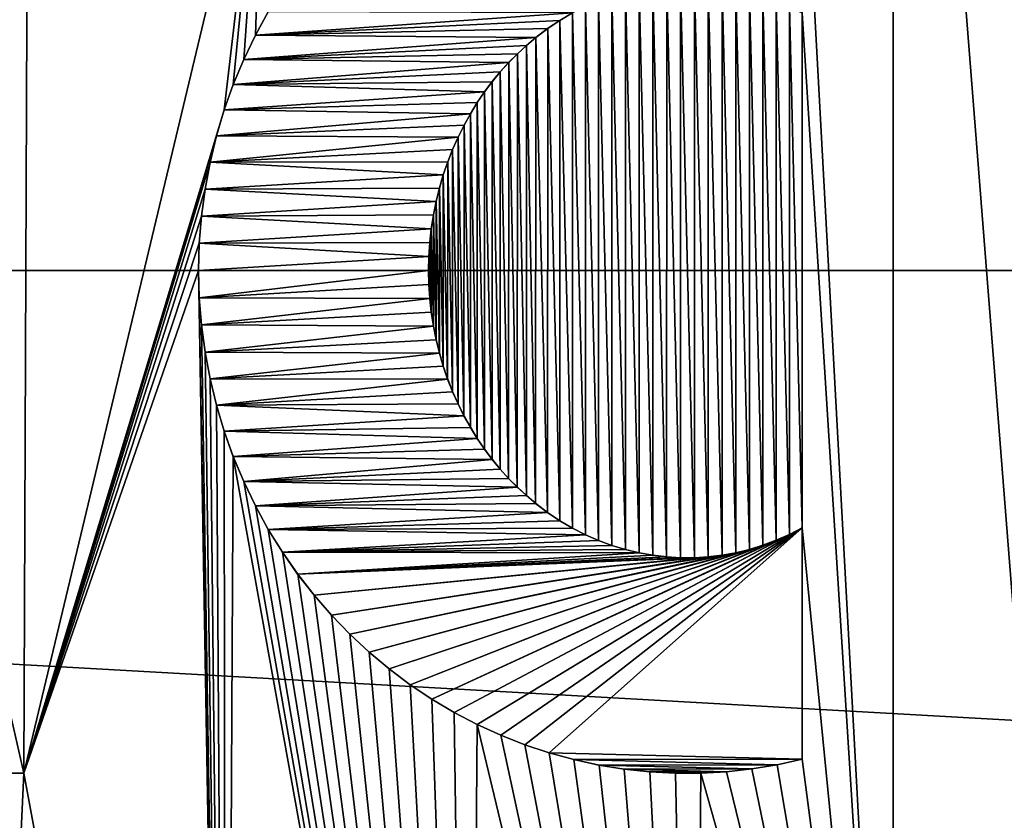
# Model space of a CAD drawing. Header units: metres. Extents: x -101 to 101, y -261 to 23.
# Tile 92 of 256: x -75.57 to -72.63, y -1.64 to 0.75. Entities that reach past the tile are written whole.
import ezdxf

# ---------------------------------------------------------------- set-up
doc = ezdxf.new("R2010")
doc.units = ezdxf.units.M
doc.layers.add('solid_505151_K2442K1000C34', color=7, linetype='CONTINUOUS')

msp = doc.modelspace()

# ---------------------------------------------------------------- linework, layer by layer
at = {"layer": 'solid_505151_K2442K1000C34'}
for points in [[(-75.901672, 0.009774, 107.949371), (-75.545891, 1.5, 107.949371), (-75.717796, 4.938436, 107.949371)], [(-73.236, 1.457779, 107.949371), (-72.96447, -3.53553, 107.949371), (-72.96447, 3.53553, 107.949371)], [(-72.96447, 3.53553, 107.949371), (-72.96447, -3.53553, 107.949371), (-72.454933, -2.938941, 107.949371)], [(-72.96447, 3.53553, 107.949371), (-72.454933, -2.938941, 107.949371), (-72.454933, 2.938941, 107.949371)], [(-96.5, 0, -4), (-96.374245, 2.239277, -4), (-56.5, 0, -4)], [(-96.374245, 2.239277, -4), (-56.625755, 2.239277, -4), (-56.5, 0, -4)], [(-75.545891, 1.5, 107.999374), (-75.545891, 1.5, 107.949371), (-75.901672, 0.009774, 107.949371)], [(-75.901672, 0.009774, 107.999374), (-75.545891, 1.5, 107.999374), (-75.901672, 0.009774, 107.949371)], [(-75.901672, 0.009774, 107.999374), (-75.557144, -1.5, 107.999374), (-75.545891, 1.5, 107.999374)], [(-74.960083, 0.479139, 107.949371), (-74.840904, 1.5, 107.949371), (-75.557144, -1.5, 107.949371)], [(-75.557144, -1.5, 107.999374), (-75.557144, -1.5, 107.949371), (-74.840904, 1.5, 107.949371)], [(-74.840904, 1.5, 107.999374), (-75.557144, -1.5, 107.999374), (-74.840904, 1.5, 107.949371)], [(-75.545891, 1.5, 107.999374), (-75.557144, -1.5, 107.999374), (-74.840904, 1.5, 107.999374)], [(-74.960083, 0.479139, 107.949371), (-74.932907, 0.555276, 107.949371), (-74.840904, 1.5, 107.949371)], [(-74.932907, 0.555276, 107.949371), (-74.901855, 0.629591, 107.949371), (-74.840904, 1.5, 107.949371)], [(-74.901855, 0.629591, 107.949371), (-74.866974, 0.702052, 107.949371), (-74.840904, 1.5, 107.949371)], [(-74.866974, 0.702052, 107.949371), (-74.828468, 0.772272, 107.949371), (-74.840904, 1.5, 107.949371)], [(-73.236, 1.457779, 107.949371), (-73.236, 0.767598, 107.949371), (-72.96447, -3.53553, 107.949371)], [(-73.640396, 0.854446, 107.949371), (-73.681648, 0.849565, 107.949371), (-73.64045, -0.85444, 107.949371)], [(-73.640396, 0.854446, 107.949371), (-73.64045, -0.85444, 107.949371), (-73.599075, -0.856861, 107.949371)], [(-73.599045, 0.856862, 107.949371), (-73.640396, 0.854446, 107.949371), (-73.599075, -0.856861, 107.949371)], [(-73.599045, 0.856862, 107.949371), (-73.599075, -0.856861, 107.949371), (-73.557739, -0.856812, 107.949371)], [(-73.557716, 0.856811, 107.949371), (-73.599045, 0.856862, 107.949371), (-73.557739, -0.856812, 107.949371)], [(-73.557716, 0.856811, 107.949371), (-73.557739, -0.856812, 107.949371), (-73.516434, -0.854296, 107.949371)], [(-73.516418, 0.854295, 107.949371), (-73.557716, 0.856811, 107.949371), (-73.516434, -0.854296, 107.949371)], [(-73.516418, 0.854295, 107.949371), (-73.516434, -0.854296, 107.949371), (-73.47525, -0.849308, 107.949371)], [(-73.47525, 0.849308, 107.949371), (-73.516418, 0.854295, 107.949371), (-73.47525, -0.849308, 107.949371)], [(-73.763245, 0.832422, 107.949371), (-73.803474, 0.82014, 107.949371), (-73.763336, -0.832397, 107.949371)], [(-73.763245, 0.832422, 107.949371), (-73.763336, -0.832397, 107.949371), (-73.722672, -0.842207, 107.949371)], [(-73.722588, 0.842225, 107.949371), (-73.763245, 0.832422, 107.949371), (-73.722672, -0.842207, 107.949371)], [(-73.722588, 0.842225, 107.949371), (-73.722672, -0.842207, 107.949371), (-73.681725, -0.849553, 107.949371)], [(-73.681648, 0.849565, 107.949371), (-73.722588, 0.842225, 107.949371), (-73.681725, -0.849553, 107.949371)], [(-73.681648, 0.849565, 107.949371), (-73.681725, -0.849553, 107.949371), (-73.64045, -0.85444, 107.949371)], [(-73.47525, 0.849308, 107.949371), (-73.47525, -0.849308, 107.949371), (-73.434212, -0.84185, 107.949371)], [(-73.434219, 0.841852, 107.949371), (-73.47525, 0.849308, 107.949371), (-73.434212, -0.84185, 107.949371)], [(-73.434219, 0.841852, 107.949371), (-73.434212, -0.84185, 107.949371), (-73.393585, -0.831934, 107.949371)], [(-73.393593, 0.831937, 107.949371), (-73.434219, 0.841852, 107.949371), (-73.393585, -0.831934, 107.949371)], [(-73.393593, 0.831937, 107.949371), (-73.393585, -0.831934, 107.949371), (-73.353333, -0.819559, 107.949371)], [(-73.353348, 0.819562, 107.949371), (-73.393593, 0.831937, 107.949371), (-73.353333, -0.819559, 107.949371)], [(-73.843315, 0.805378, 107.949371), (-73.882477, 0.78816, 107.949371), (-73.84346, -0.805317, 107.949371)], [(-73.843315, 0.805378, 107.949371), (-73.84346, -0.805317, 107.949371), (-73.803589, -0.820101, 107.949371)], [(-73.803474, 0.82014, 107.949371), (-73.843315, 0.805378, 107.949371), (-73.803589, -0.820101, 107.949371)], [(-73.803474, 0.82014, 107.949371), (-73.803589, -0.820101, 107.949371), (-73.763336, -0.832397, 107.949371)], [(-73.353348, 0.819562, 107.949371), (-73.353333, -0.819559, 107.949371), (-73.313644, -0.804712, 107.949371)], [(-73.313652, 0.804715, 107.949371), (-73.353348, 0.819562, 107.949371), (-73.313644, -0.804712, 107.949371)], [(-73.313652, 0.804715, 107.949371), (-73.313644, -0.804712, 107.949371), (-73.274544, -0.787391, 107.949371)], [(-73.274544, 0.787392, 107.949371), (-73.313652, 0.804715, 107.949371), (-73.274544, -0.787391, 107.949371)], [(-74.866966, 0.702067, 107.999374), (-74.828468, 0.772272, 107.949371), (-74.866974, 0.702052, 107.949371)], [(-74.866966, 0.702067, 107.999374), (-74.828461, 0.772283, 107.999374), (-74.828468, 0.772272, 107.949371)], [(-73.92099, 0.76847, 107.999374), (-74.828461, 0.772283, 107.999374), (-74.866966, 0.702067, 107.999374)], [(-73.92099, 0.76847, 107.999374), (-74.866966, 0.702067, 107.999374), (-73.958641, 0.746343, 107.999374)], [(-73.92099, 0.76847, 107.999374), (-73.958641, 0.746343, 107.999374), (-73.958595, 0.746371, 107.949371)], [(-73.920959, 0.768486, 107.949371), (-73.958595, 0.746371, 107.949371), (-73.92112, -0.768403, 107.949371)], [(-73.92099, 0.76847, 107.999374), (-73.958595, 0.746371, 107.949371), (-73.920959, 0.768486, 107.949371)], [(-73.920959, 0.768486, 107.949371), (-73.92112, -0.768403, 107.949371), (-73.882645, -0.788082, 107.949371)], [(-73.882477, 0.78816, 107.949371), (-73.920959, 0.768486, 107.949371), (-73.882645, -0.788082, 107.949371)], [(-73.882477, 0.78816, 107.949371), (-73.882645, -0.788082, 107.949371), (-73.84346, -0.805317, 107.949371)], [(-73.274544, 0.787392, 107.949371), (-73.236, -0.767598, 107.949371), (-73.236, 0.767598, 107.949371)], [(-73.274544, 0.787392, 107.949371), (-73.274544, -0.787391, 107.949371), (-73.236, -0.767598, 107.949371)], [(-73.236, -0.767598, 107.949371), (-72.96447, -3.53553, 107.949371), (-73.236, 0.767598, 107.949371)], [(-73.958641, 0.746343, 107.999374), (-74.866966, 0.702067, 107.999374), (-73.995354, 0.72178, 107.999374)], [(-73.958641, 0.746343, 107.999374), (-73.995354, 0.72178, 107.999374), (-73.995316, 0.72181, 107.949371)], [(-73.958595, 0.746371, 107.949371), (-73.995316, 0.72181, 107.949371), (-73.958748, -0.746274, 107.949371)], [(-73.958641, 0.746343, 107.999374), (-73.995316, 0.72181, 107.949371), (-73.958595, 0.746371, 107.949371)], [(-73.958595, 0.746371, 107.949371), (-73.958748, -0.746274, 107.949371), (-73.92112, -0.768403, 107.949371)], [(-73.995354, 0.72178, 107.999374), (-74.866966, 0.702067, 107.999374), (-74.031044, 0.694802, 107.999374)], [(-73.995354, 0.72178, 107.999374), (-74.031044, 0.694802, 107.999374), (-74.031006, 0.694832, 107.949371)], [(-73.995316, 0.72181, 107.949371), (-74.031006, 0.694832, 107.949371), (-73.995499, -0.721671, 107.949371)], [(-73.995354, 0.72178, 107.999374), (-74.031006, 0.694832, 107.949371), (-73.995316, 0.72181, 107.949371)], [(-73.995316, 0.72181, 107.949371), (-73.995499, -0.721671, 107.949371), (-73.958748, -0.746274, 107.949371)], [(-74.901848, 0.629616, 107.999374), (-74.866974, 0.702052, 107.949371), (-74.901855, 0.629591, 107.949371)], [(-74.901848, 0.629616, 107.999374), (-74.866966, 0.702067, 107.999374), (-74.866974, 0.702052, 107.949371)], [(-74.031044, 0.694802, 107.999374), (-74.866966, 0.702067, 107.999374), (-74.901848, 0.629616, 107.999374)], [(-74.031044, 0.694802, 107.999374), (-74.901848, 0.629616, 107.999374), (-74.058708, 0.671495, 107.999374)], [(-74.031044, 0.694802, 107.999374), (-74.058708, 0.671495, 107.999374), (-74.05867, 0.67153, 107.949371)], [(-74.031006, 0.694832, 107.949371), (-74.05867, 0.67153, 107.949371), (-74.031235, -0.694648, 107.949371)], [(-74.031044, 0.694802, 107.999374), (-74.05867, 0.67153, 107.949371), (-74.031006, 0.694832, 107.949371)], [(-74.031006, 0.694832, 107.949371), (-74.031235, -0.694648, 107.949371), (-73.995499, -0.721671, 107.949371)], [(-74.058708, 0.671495, 107.999374), (-74.901848, 0.629616, 107.999374), (-74.085648, 0.646643, 107.999374)], [(-74.085648, 0.646643, 107.999374), (-74.901848, 0.629616, 107.999374), (-74.111641, 0.620338, 107.999374)], [(-74.085648, 0.646643, 107.999374), (-74.111641, 0.620338, 107.999374), (-74.111595, 0.620391, 107.949371)], [(-74.085602, 0.646688, 107.949371), (-74.111595, 0.620391, 107.949371), (-74.085793, -0.646509, 107.949371)], [(-74.085648, 0.646643, 107.999374), (-74.111595, 0.620391, 107.949371), (-74.085602, 0.646688, 107.949371)], [(-74.085602, 0.646688, 107.949371), (-74.085793, -0.646509, 107.949371), (-74.058891, -0.671339, 107.949371)], [(-74.058708, 0.671495, 107.999374), (-74.085648, 0.646643, 107.999374), (-74.085602, 0.646688, 107.949371)], [(-74.05867, 0.67153, 107.949371), (-74.085602, 0.646688, 107.949371), (-74.058891, -0.671339, 107.949371)], [(-74.058708, 0.671495, 107.999374), (-74.085602, 0.646688, 107.949371), (-74.05867, 0.67153, 107.949371)], [(-74.05867, 0.67153, 107.949371), (-74.058891, -0.671339, 107.949371), (-74.031235, -0.694648, 107.949371)], [(-74.932899, 0.555307, 107.999374), (-74.901855, 0.629591, 107.949371), (-74.932907, 0.555276, 107.949371)], [(-74.932899, 0.555307, 107.999374), (-74.901848, 0.629616, 107.999374), (-74.901855, 0.629591, 107.949371)], [(-74.111641, 0.620338, 107.999374), (-74.901848, 0.629616, 107.999374), (-74.932899, 0.555307, 107.999374)], [(-74.111641, 0.620338, 107.999374), (-74.932899, 0.555307, 107.999374), (-74.136627, 0.592605, 107.999374)], [(-74.111641, 0.620338, 107.999374), (-74.136627, 0.592605, 107.999374), (-74.136574, 0.592667, 107.949371)], [(-74.111595, 0.620391, 107.949371), (-74.136574, 0.592667, 107.949371), (-74.111755, -0.620217, 107.949371)], [(-74.111641, 0.620338, 107.999374), (-74.136574, 0.592667, 107.949371), (-74.111595, 0.620391, 107.949371)], [(-74.111595, 0.620391, 107.949371), (-74.111755, -0.620217, 107.949371), (-74.085793, -0.646509, 107.949371)], [(-74.136627, 0.592605, 107.999374), (-74.932899, 0.555307, 107.999374), (-74.160637, 0.563432, 107.999374)], [(-74.136627, 0.592605, 107.999374), (-74.160637, 0.563432, 107.999374), (-74.160583, 0.563503, 107.949371)], [(-74.136574, 0.592667, 107.949371), (-74.160583, 0.563503, 107.949371), (-74.136742, -0.592466, 107.949371)], [(-74.136627, 0.592605, 107.999374), (-74.160583, 0.563503, 107.949371), (-74.136574, 0.592667, 107.949371)], [(-74.136574, 0.592667, 107.949371), (-74.136742, -0.592466, 107.949371), (-74.111755, -0.620217, 107.949371)], [(-74.160637, 0.563432, 107.999374), (-74.932899, 0.555307, 107.999374), (-74.183479, 0.532923, 107.999374)], [(-74.160637, 0.563432, 107.999374), (-74.183479, 0.532923, 107.999374), (-74.183426, 0.532997, 107.949371)], [(-74.160583, 0.563503, 107.949371), (-74.183426, 0.532997, 107.949371), (-74.160774, -0.563258, 107.949371)], [(-74.160637, 0.563432, 107.999374), (-74.183426, 0.532997, 107.949371), (-74.160583, 0.563503, 107.949371)], [(-74.160583, 0.563503, 107.949371), (-74.160774, -0.563258, 107.949371), (-74.136742, -0.592466, 107.949371)], [(-74.960075, 0.479167, 107.999374), (-74.932907, 0.555276, 107.949371), (-74.960083, 0.479139, 107.949371)], [(-74.960075, 0.479167, 107.999374), (-74.932899, 0.555307, 107.999374), (-74.932907, 0.555276, 107.949371)], [(-74.183479, 0.532923, 107.999374), (-74.932899, 0.555307, 107.999374), (-74.960075, 0.479167, 107.999374)], [(-74.183479, 0.532923, 107.999374), (-74.960075, 0.479167, 107.999374), (-74.20517, 0.501044, 107.999374)], [(-74.183479, 0.532923, 107.999374), (-74.20517, 0.501044, 107.999374), (-74.205132, 0.50111, 107.949371)], [(-74.183426, 0.532997, 107.949371), (-74.205132, 0.50111, 107.949371), (-74.183624, -0.532723, 107.949371)], [(-74.183479, 0.532923, 107.999374), (-74.205132, 0.50111, 107.949371), (-74.183426, 0.532997, 107.949371)], [(-74.183426, 0.532997, 107.949371), (-74.183624, -0.532723, 107.949371), (-74.160774, -0.563258, 107.949371)], [(-74.20517, 0.501044, 107.999374), (-74.960075, 0.479167, 107.999374), (-74.22567, 0.467853, 107.999374)], [(-74.20517, 0.501044, 107.999374), (-74.22567, 0.467853, 107.999374), (-74.225632, 0.467909, 107.949371)], [(-74.205132, 0.50111, 107.949371), (-74.225632, 0.467909, 107.949371), (-74.205307, -0.500838, 107.949371)], [(-74.20517, 0.501044, 107.999374), (-74.225632, 0.467909, 107.949371), (-74.205132, 0.50111, 107.949371)], [(-74.205132, 0.50111, 107.949371), (-74.205307, -0.500838, 107.949371), (-74.183624, -0.532723, 107.949371)], [(-74.983231, 0.401609, 107.949371), (-74.960083, 0.479139, 107.949371), (-75.557144, -1.5, 107.949371)], [(-74.983223, 0.401635, 107.999374), (-74.960083, 0.479139, 107.949371), (-74.983231, 0.401609, 107.949371)], [(-74.983223, 0.401635, 107.999374), (-74.960075, 0.479167, 107.999374), (-74.960083, 0.479139, 107.949371)], [(-74.22567, 0.467853, 107.999374), (-74.960075, 0.479167, 107.999374), (-74.983223, 0.401635, 107.999374)], [(-74.22567, 0.467853, 107.999374), (-74.983223, 0.401635, 107.999374), (-74.244759, 0.433533, 107.999374)], [(-74.22567, 0.467853, 107.999374), (-74.244759, 0.433533, 107.999374), (-74.244728, 0.433592, 107.949371)], [(-74.225632, 0.467909, 107.949371), (-74.244728, 0.433592, 107.949371), (-74.225784, -0.46765, 107.949371)], [(-74.22567, 0.467853, 107.999374), (-74.244728, 0.433592, 107.949371), (-74.225632, 0.467909, 107.949371)], [(-74.225632, 0.467909, 107.949371), (-74.225784, -0.46765, 107.949371), (-74.205307, -0.500838, 107.949371)], [(-74.244759, 0.433533, 107.999374), (-74.983223, 0.401635, 107.999374), (-74.262489, 0.398011, 107.999374)], [(-74.244759, 0.433533, 107.999374), (-74.262489, 0.398011, 107.999374), (-74.262451, 0.398098, 107.949371)], [(-74.244728, 0.433592, 107.949371), (-74.262451, 0.398098, 107.949371), (-74.244858, -0.433335, 107.949371)], [(-74.244759, 0.433533, 107.999374), (-74.262451, 0.398098, 107.949371), (-74.244728, 0.433592, 107.949371)], [(-74.244728, 0.433592, 107.949371), (-74.244858, -0.433335, 107.949371), (-74.225784, -0.46765, 107.949371)], [(-75.002281, 0.322801, 107.949371), (-74.983231, 0.401609, 107.949371), (-75.557144, -1.5, 107.949371)], [(-75.002274, 0.322835, 107.999374), (-74.983231, 0.401609, 107.949371), (-75.002281, 0.322801, 107.949371)], [(-75.002274, 0.322835, 107.999374), (-74.983223, 0.401635, 107.999374), (-74.983231, 0.401609, 107.949371)], [(-74.262489, 0.398011, 107.999374), (-74.983223, 0.401635, 107.999374), (-75.002274, 0.322835, 107.999374)], [(-74.262489, 0.398011, 107.999374), (-75.002274, 0.322835, 107.999374), (-74.278793, 0.36141, 107.999374)], [(-74.262489, 0.398011, 107.999374), (-74.278793, 0.36141, 107.999374), (-74.27874, 0.361529, 107.949371)], [(-74.262451, 0.398098, 107.949371), (-74.27874, 0.361529, 107.949371), (-74.262581, -0.397829, 107.949371)], [(-74.262489, 0.398011, 107.999374), (-74.27874, 0.361529, 107.949371), (-74.262451, 0.398098, 107.949371)], [(-74.262451, 0.398098, 107.949371), (-74.262581, -0.397829, 107.949371), (-74.244858, -0.433335, 107.949371)], [(-74.278793, 0.36141, 107.999374), (-75.002274, 0.322835, 107.999374), (-74.293495, 0.323929, 107.999374)], [(-74.278793, 0.36141, 107.999374), (-74.293495, 0.323929, 107.999374), (-74.293449, 0.324056, 107.949371)], [(-74.27874, 0.361529, 107.949371), (-74.293449, 0.324056, 107.949371), (-74.278862, -0.361242, 107.949371)], [(-74.278793, 0.36141, 107.999374), (-74.293449, 0.324056, 107.949371), (-74.27874, 0.361529, 107.949371)], [(-74.27874, 0.361529, 107.949371), (-74.278862, -0.361242, 107.949371), (-74.262581, -0.397829, 107.949371)], [(-74.293495, 0.323929, 107.999374), (-75.002274, 0.322835, 107.999374), (-74.306664, 0.285462, 107.999374)], [(-74.293495, 0.323929, 107.999374), (-74.306664, 0.285462, 107.999374), (-74.306633, 0.285568, 107.949371)], [(-74.293449, 0.324056, 107.949371), (-74.306633, 0.285568, 107.949371), (-74.293556, -0.32375, 107.949371)], [(-74.293495, 0.323929, 107.999374), (-74.306633, 0.285568, 107.949371), (-74.293449, 0.324056, 107.949371)], [(-74.293449, 0.324056, 107.949371), (-74.293556, -0.32375, 107.949371), (-74.278862, -0.361242, 107.949371)], [(-75.017174, 0.243028, 107.949371), (-75.002281, 0.322801, 107.949371), (-75.557144, -1.5, 107.949371)], [(-75.017166, 0.243069, 107.999374), (-75.002281, 0.322801, 107.949371), (-75.017174, 0.243028, 107.949371)], [(-75.017166, 0.243069, 107.999374), (-75.002274, 0.322835, 107.999374), (-75.002281, 0.322801, 107.949371)], [(-74.306664, 0.285462, 107.999374), (-75.002274, 0.322835, 107.999374), (-75.017166, 0.243069, 107.999374)], [(-74.306664, 0.285462, 107.999374), (-75.017166, 0.243069, 107.999374), (-74.318207, 0.246206, 107.999374)], [(-74.306664, 0.285462, 107.999374), (-74.318207, 0.246206, 107.999374), (-74.318184, 0.246295, 107.949371)], [(-74.306633, 0.285568, 107.949371), (-74.318184, 0.246295, 107.949371), (-74.306732, -0.285238, 107.949371)], [(-74.306664, 0.285462, 107.999374), (-74.318184, 0.246295, 107.949371), (-74.306633, 0.285568, 107.949371)], [(-74.306633, 0.285568, 107.949371), (-74.306732, -0.285238, 107.949371), (-74.293556, -0.32375, 107.949371)], [(-75.027855, 0.162381, 107.949371), (-75.017174, 0.243028, 107.949371), (-75.557144, -1.5, 107.949371)], [(-75.027847, 0.162423, 107.999374), (-75.017174, 0.243028, 107.949371), (-75.027855, 0.162381, 107.949371)], [(-75.027847, 0.162423, 107.999374), (-75.017166, 0.243069, 107.999374), (-75.017174, 0.243028, 107.949371)], [(-74.328018, 0.206328, 107.999374), (-75.017166, 0.243069, 107.999374), (-75.027847, 0.162423, 107.999374)], [(-74.318207, 0.246206, 107.999374), (-75.017166, 0.243069, 107.999374), (-74.328018, 0.206328, 107.999374)], [(-74.318207, 0.246206, 107.999374), (-74.328018, 0.206328, 107.999374), (-74.327995, 0.206424, 107.949371)], [(-74.318184, 0.246295, 107.949371), (-74.327995, 0.206424, 107.949371), (-74.318275, -0.245946, 107.949371)], [(-74.318207, 0.246206, 107.999374), (-74.327995, 0.206424, 107.949371), (-74.318184, 0.246295, 107.949371)], [(-74.318184, 0.246295, 107.949371), (-74.318275, -0.245946, 107.949371), (-74.306732, -0.285238, 107.949371)], [(-74.328018, 0.206328, 107.999374), (-75.027847, 0.162423, 107.999374), (-74.336151, 0.165713, 107.999374)], [(-74.328018, 0.206328, 107.999374), (-74.336151, 0.165713, 107.999374), (-74.336128, 0.165837, 107.949371)], [(-74.327995, 0.206424, 107.949371), (-74.336128, 0.165837, 107.949371), (-74.328079, -0.206083, 107.949371)], [(-74.328018, 0.206328, 107.999374), (-74.336128, 0.165837, 107.949371), (-74.327995, 0.206424, 107.949371)], [(-74.327995, 0.206424, 107.949371), (-74.328079, -0.206083, 107.949371), (-74.318275, -0.245946, 107.949371)], [(-75.034286, 0.081266, 107.949371), (-75.027855, 0.162381, 107.949371), (-75.557144, -1.5, 107.949371)], [(-75.034286, 0.081307, 107.999374), (-75.027847, 0.162423, 107.999374), (-75.027855, 0.162381, 107.949371)], [(-74.342506, 0.12468, 107.999374), (-75.027847, 0.162423, 107.999374), (-75.034286, 0.081307, 107.999374)], [(-75.034286, 0.081307, 107.999374), (-75.027855, 0.162381, 107.949371), (-75.034286, 0.081266, 107.949371)], [(-74.336151, 0.165713, 107.999374), (-75.027847, 0.162423, 107.999374), (-74.342506, 0.12468, 107.999374)], [(-74.336151, 0.165713, 107.999374), (-74.342506, 0.12468, 107.999374), (-74.342491, 0.124834, 107.949371)], [(-74.336128, 0.165837, 107.949371), (-74.342491, 0.124834, 107.949371), (-74.336189, -0.165529, 107.949371)], [(-74.336151, 0.165713, 107.999374), (-74.342491, 0.124834, 107.949371), (-74.336128, 0.165837, 107.949371)], [(-74.336128, 0.165837, 107.949371), (-74.336189, -0.165529, 107.949371), (-74.328079, -0.206083, 107.949371)], [(-74.342506, 0.12468, 107.999374), (-75.034286, 0.081307, 107.999374), (-74.347046, 0.083368, 107.999374)], [(-74.342506, 0.12468, 107.999374), (-74.347046, 0.083368, 107.999374), (-74.347031, 0.083545, 107.949371)], [(-74.342491, 0.124834, 107.949371), (-74.347031, 0.083545, 107.949371), (-74.342529, -0.124545, 107.949371)], [(-74.342506, 0.12468, 107.999374), (-74.347031, 0.083545, 107.949371), (-74.342491, 0.124834, 107.949371)], [(-74.342491, 0.124834, 107.949371), (-74.342529, -0.124545, 107.949371), (-74.336189, -0.165529, 107.949371)], [(-75.036423, -0.000043, 107.949371), (-75.034286, 0.081266, 107.949371), (-75.557144, -1.5, 107.949371)], [(-75.036423, 0, 107.999374), (-75.034286, 0.081307, 107.999374), (-75.034286, 0.081266, 107.949371)], [(-74.349792, 0.041695, 107.999374), (-75.034286, 0.081307, 107.999374), (-75.036423, 0, 107.999374)], [(-75.036423, 0, 107.999374), (-75.034286, 0.081266, 107.949371), (-75.036423, -0.000043, 107.949371)], [(-74.347046, 0.083368, 107.999374), (-75.034286, 0.081307, 107.999374), (-74.349792, 0.041695, 107.999374)], [(-74.347046, 0.083368, 107.999374), (-74.349792, 0.041695, 107.999374), (-74.349785, 0.041893, 107.949371)], [(-74.347031, 0.083545, 107.949371), (-74.349785, 0.041893, 107.949371), (-74.347054, -0.083226, 107.949371)], [(-74.347046, 0.083368, 107.999374), (-74.349785, 0.041893, 107.949371), (-74.347031, 0.083545, 107.949371)], [(-74.347031, 0.083545, 107.949371), (-74.347054, -0.083226, 107.949371), (-74.342529, -0.124545, 107.949371)], [(-74.349792, 0.041695, 107.999374), (-75.036423, 0, 107.999374), (-74.350716, 0, 107.999374)], [(-74.349785, 0.041893, 107.949371), (-74.350716, 0.000206, 107.949371), (-74.3498, -0.041515, 107.949371)], [(-74.349792, 0.041695, 107.999374), (-74.350716, 0.000206, 107.949371), (-74.349785, 0.041893, 107.949371)], [(-74.349792, 0.041695, 107.999374), (-74.350716, 0, 107.999374), (-74.350716, 0.000206, 107.949371)], [(-74.349785, 0.041893, 107.949371), (-74.3498, -0.041515, 107.949371), (-74.347054, -0.083226, 107.949371)], [(-56.625755, -2.239277, -4), (-96.5, 0, -4), (-56.5, 0, -4)], [(-56.625755, -2.239277, -4), (-96.374245, -2.239277, -4), (-96.5, 0, -4)], [(-75.901672, 0.009774, 107.999374), (-76.242859, -1.5, 107.999374), (-75.557144, -1.5, 107.999374)], [(-75.034286, -0.081307, 107.999374), (-75.036423, 0, 107.999374), (-75.036423, -0.000043, 107.949371)], [(-74.350716, 0, 107.999374), (-75.036423, 0, 107.999374), (-75.034286, -0.081307, 107.999374)], [(-74.350716, 0, 107.999374), (-75.034286, -0.081307, 107.999374), (-74.349792, -0.041695, 107.999374)], [(-74.350716, 0, 107.999374), (-74.3498, -0.041515, 107.949371), (-74.350716, 0.000206, 107.949371)], [(-74.350716, 0, 107.999374), (-74.349792, -0.041695, 107.999374), (-74.3498, -0.041515, 107.949371)], [(-75.036423, -0.000043, 107.949371), (-75.557144, -1.5, 107.949371), (-74.954872, -4.755267, 107.949371)], [(-75.034286, -0.081352, 107.949371), (-75.036423, -0.000043, 107.949371), (-74.954872, -4.755267, 107.949371)], [(-75.034286, -0.081307, 107.999374), (-75.036423, -0.000043, 107.949371), (-75.034286, -0.081352, 107.949371)], [(-74.349792, -0.041695, 107.999374), (-75.034286, -0.081307, 107.999374), (-74.347046, -0.083368, 107.999374)], [(-74.349792, -0.041695, 107.999374), (-74.347054, -0.083226, 107.949371), (-74.3498, -0.041515, 107.949371)], [(-74.349792, -0.041695, 107.999374), (-74.347046, -0.083368, 107.999374), (-74.347054, -0.083226, 107.949371)], [(-75.027847, -0.162423, 107.999374), (-75.034286, -0.081307, 107.999374), (-75.034286, -0.081352, 107.949371)], [(-74.347046, -0.083368, 107.999374), (-75.034286, -0.081307, 107.999374), (-75.027847, -0.162423, 107.999374)], [(-75.027847, -0.162474, 107.949371), (-75.034286, -0.081352, 107.949371), (-74.954872, -4.755267, 107.949371)], [(-75.027847, -0.162423, 107.999374), (-75.034286, -0.081352, 107.949371), (-75.027847, -0.162474, 107.949371)], [(-74.347046, -0.083368, 107.999374), (-75.027847, -0.162423, 107.999374), (-74.342506, -0.12468, 107.999374)], [(-74.347046, -0.083368, 107.999374), (-74.342529, -0.124545, 107.949371), (-74.347054, -0.083226, 107.949371)], [(-74.347046, -0.083368, 107.999374), (-74.342506, -0.12468, 107.999374), (-74.342529, -0.124545, 107.949371)], [(-74.342506, -0.12468, 107.999374), (-75.027847, -0.162423, 107.999374), (-74.336151, -0.165713, 107.999374)], [(-74.342506, -0.12468, 107.999374), (-74.336189, -0.165529, 107.949371), (-74.342529, -0.124545, 107.949371)], [(-74.342506, -0.12468, 107.999374), (-74.336151, -0.165713, 107.999374), (-74.336189, -0.165529, 107.949371)], [(-75.017166, -0.243069, 107.999374), (-75.027847, -0.162423, 107.999374), (-75.027847, -0.162474, 107.949371)], [(-74.336151, -0.165713, 107.999374), (-75.027847, -0.162423, 107.999374), (-75.017166, -0.243069, 107.999374)], [(-75.017159, -0.243126, 107.949371), (-75.027847, -0.162474, 107.949371), (-74.954872, -4.755267, 107.949371)], [(-75.017166, -0.243069, 107.999374), (-75.027847, -0.162474, 107.949371), (-75.017159, -0.243126, 107.949371)], [(-74.336151, -0.165713, 107.999374), (-75.017166, -0.243069, 107.999374), (-74.328018, -0.206328, 107.999374)], [(-74.336151, -0.165713, 107.999374), (-74.328079, -0.206083, 107.949371), (-74.336189, -0.165529, 107.949371)], [(-74.336151, -0.165713, 107.999374), (-74.328018, -0.206328, 107.999374), (-74.328079, -0.206083, 107.949371)], [(-74.328018, -0.206328, 107.999374), (-75.017166, -0.243069, 107.999374), (-74.318207, -0.246206, 107.999374)], [(-74.328018, -0.206328, 107.999374), (-74.318275, -0.245946, 107.949371), (-74.328079, -0.206083, 107.949371)], [(-74.328018, -0.206328, 107.999374), (-74.318207, -0.246206, 107.999374), (-74.318275, -0.245946, 107.949371)], [(-75.002274, -0.322835, 107.999374), (-75.017166, -0.243069, 107.999374), (-75.017159, -0.243126, 107.949371)], [(-74.318207, -0.246206, 107.999374), (-75.017166, -0.243069, 107.999374), (-75.002274, -0.322835, 107.999374)], [(-75.002266, -0.322887, 107.949371), (-75.017159, -0.243126, 107.949371), (-74.954872, -4.755267, 107.949371)], [(-75.002274, -0.322835, 107.999374), (-75.017159, -0.243126, 107.949371), (-75.002266, -0.322887, 107.949371)], [(-74.318207, -0.246206, 107.999374), (-75.002274, -0.322835, 107.999374), (-74.306664, -0.285462, 107.999374)], [(-74.318207, -0.246206, 107.999374), (-74.306732, -0.285238, 107.949371), (-74.318275, -0.245946, 107.949371)], [(-74.318207, -0.246206, 107.999374), (-74.306664, -0.285462, 107.999374), (-74.306732, -0.285238, 107.949371)], [(-74.306664, -0.285462, 107.999374), (-75.002274, -0.322835, 107.999374), (-74.293495, -0.323929, 107.999374)], [(-74.306664, -0.285462, 107.999374), (-74.293556, -0.32375, 107.949371), (-74.306732, -0.285238, 107.949371)], [(-74.306664, -0.285462, 107.999374), (-74.293495, -0.323929, 107.999374), (-74.293556, -0.32375, 107.949371)], [(-74.983223, -0.401635, 107.999374), (-75.002274, -0.322835, 107.999374), (-75.002266, -0.322887, 107.949371)], [(-74.293495, -0.323929, 107.999374), (-75.002274, -0.322835, 107.999374), (-74.983223, -0.401635, 107.999374)], [(-74.983208, -0.401681, 107.949371), (-75.002266, -0.322887, 107.949371), (-74.954872, -4.755267, 107.949371)], [(-74.983223, -0.401635, 107.999374), (-75.002266, -0.322887, 107.949371), (-74.983208, -0.401681, 107.949371)], [(-74.293495, -0.323929, 107.999374), (-74.983223, -0.401635, 107.999374), (-74.278793, -0.36141, 107.999374)], [(-74.293495, -0.323929, 107.999374), (-74.278862, -0.361242, 107.949371), (-74.293556, -0.32375, 107.949371)], [(-74.293495, -0.323929, 107.999374), (-74.278793, -0.36141, 107.999374), (-74.278862, -0.361242, 107.949371)], [(-74.278793, -0.36141, 107.999374), (-74.983223, -0.401635, 107.999374), (-74.262489, -0.398011, 107.999374)], [(-74.278793, -0.36141, 107.999374), (-74.262581, -0.397829, 107.949371), (-74.278862, -0.361242, 107.949371)], [(-74.278793, -0.36141, 107.999374), (-74.262489, -0.398011, 107.999374), (-74.262581, -0.397829, 107.949371)], [(-74.262489, -0.398011, 107.999374), (-74.983223, -0.401635, 107.999374), (-74.244759, -0.433533, 107.999374)], [(-74.960075, -0.479167, 107.999374), (-74.983223, -0.401635, 107.999374), (-74.983208, -0.401681, 107.949371)], [(-74.244759, -0.433533, 107.999374), (-74.983223, -0.401635, 107.999374), (-74.960075, -0.479167, 107.999374)], [(-74.960052, -0.479223, 107.949371), (-74.983208, -0.401681, 107.949371), (-74.954872, -4.755267, 107.949371)], [(-74.960075, -0.479167, 107.999374), (-74.983208, -0.401681, 107.949371), (-74.960052, -0.479223, 107.949371)], [(-74.262489, -0.398011, 107.999374), (-74.244858, -0.433335, 107.949371), (-74.262581, -0.397829, 107.949371)], [(-74.262489, -0.398011, 107.999374), (-74.244759, -0.433533, 107.999374), (-74.244858, -0.433335, 107.949371)], [(-74.244759, -0.433533, 107.999374), (-74.960075, -0.479167, 107.999374), (-74.22567, -0.467853, 107.999374)], [(-74.244759, -0.433533, 107.999374), (-74.225784, -0.46765, 107.949371), (-74.244858, -0.433335, 107.949371)], [(-74.244759, -0.433533, 107.999374), (-74.22567, -0.467853, 107.999374), (-74.225784, -0.46765, 107.949371)], [(-74.22567, -0.467853, 107.999374), (-74.960075, -0.479167, 107.999374), (-74.20517, -0.501044, 107.999374)], [(-74.22567, -0.467853, 107.999374), (-74.205307, -0.500838, 107.949371), (-74.225784, -0.46765, 107.949371)], [(-74.22567, -0.467853, 107.999374), (-74.20517, -0.501044, 107.999374), (-74.205307, -0.500838, 107.949371)], [(-74.932899, -0.555307, 107.999374), (-74.960075, -0.479167, 107.999374), (-74.960052, -0.479223, 107.949371)], [(-74.20517, -0.501044, 107.999374), (-74.960075, -0.479167, 107.999374), (-74.932899, -0.555307, 107.999374)], [(-74.932869, -0.555378, 107.949371), (-74.960052, -0.479223, 107.949371), (-74.954872, -4.755267, 107.949371)], [(-74.932899, -0.555307, 107.999374), (-74.960052, -0.479223, 107.949371), (-74.932869, -0.555378, 107.949371)], [(-74.20517, -0.501044, 107.999374), (-74.932899, -0.555307, 107.999374), (-74.183479, -0.532923, 107.999374)], [(-74.20517, -0.501044, 107.999374), (-74.183624, -0.532723, 107.949371), (-74.205307, -0.500838, 107.949371)], [(-74.20517, -0.501044, 107.999374), (-74.183479, -0.532923, 107.999374), (-74.183624, -0.532723, 107.949371)], [(-74.932869, -0.555378, 107.949371), (-74.954872, -4.755267, 107.949371), (-74.230011, -4.455011, 107.949371)], [(-74.183479, -0.532923, 107.999374), (-74.932899, -0.555307, 107.999374), (-74.160637, -0.563432, 107.999374)], [(-74.901848, -0.629616, 107.999374), (-74.932899, -0.555307, 107.999374), (-74.932869, -0.555378, 107.949371)], [(-74.160637, -0.563432, 107.999374), (-74.932899, -0.555307, 107.999374), (-74.901848, -0.629616, 107.999374)], [(-74.901817, -0.629678, 107.949371), (-74.932869, -0.555378, 107.949371), (-74.230011, -4.455011, 107.949371)], [(-74.901848, -0.629616, 107.999374), (-74.932869, -0.555378, 107.949371), (-74.901817, -0.629678, 107.949371)], [(-74.183479, -0.532923, 107.999374), (-74.160774, -0.563258, 107.949371), (-74.183624, -0.532723, 107.949371)], [(-74.183479, -0.532923, 107.999374), (-74.160637, -0.563432, 107.999374), (-74.160774, -0.563258, 107.949371)], [(-74.160637, -0.563432, 107.999374), (-74.901848, -0.629616, 107.999374), (-74.136627, -0.592605, 107.999374)], [(-74.160637, -0.563432, 107.999374), (-74.136742, -0.592466, 107.949371), (-74.160774, -0.563258, 107.949371)], [(-74.160637, -0.563432, 107.999374), (-74.136627, -0.592605, 107.999374), (-74.136742, -0.592466, 107.949371)], [(-74.136627, -0.592605, 107.999374), (-74.901848, -0.629616, 107.999374), (-74.111641, -0.620338, 107.999374)], [(-74.136627, -0.592605, 107.999374), (-74.111755, -0.620217, 107.949371), (-74.136742, -0.592466, 107.949371)], [(-74.136627, -0.592605, 107.999374), (-74.111641, -0.620338, 107.999374), (-74.111755, -0.620217, 107.949371)], [(-74.111641, -0.620338, 107.999374), (-74.901848, -0.629616, 107.999374), (-74.085648, -0.646643, 107.999374)], [(-74.866966, -0.702067, 107.999374), (-74.901848, -0.629616, 107.999374), (-74.901817, -0.629678, 107.949371)], [(-74.085648, -0.646643, 107.999374), (-74.901848, -0.629616, 107.999374), (-74.866966, -0.702067, 107.999374)], [(-74.866943, -0.702111, 107.949371), (-74.901817, -0.629678, 107.949371), (-74.230011, -4.455011, 107.949371)], [(-74.866966, -0.702067, 107.999374), (-74.901817, -0.629678, 107.949371), (-74.866943, -0.702111, 107.949371)], [(-74.111641, -0.620338, 107.999374), (-74.085793, -0.646509, 107.949371), (-74.111755, -0.620217, 107.949371)], [(-74.111641, -0.620338, 107.999374), (-74.085648, -0.646643, 107.999374), (-74.085793, -0.646509, 107.949371)], [(-74.085648, -0.646643, 107.999374), (-74.866966, -0.702067, 107.999374), (-74.058708, -0.671495, 107.999374)], [(-74.058708, -0.671495, 107.999374), (-74.866966, -0.702067, 107.999374), (-74.031044, -0.694802, 107.999374)], [(-74.085648, -0.646643, 107.999374), (-74.058891, -0.671339, 107.949371), (-74.085793, -0.646509, 107.949371)], [(-74.085648, -0.646643, 107.999374), (-74.058708, -0.671495, 107.999374), (-74.058891, -0.671339, 107.949371)], [(-74.058708, -0.671495, 107.999374), (-74.031235, -0.694648, 107.949371), (-74.058891, -0.671339, 107.949371)], [(-74.058708, -0.671495, 107.999374), (-74.031044, -0.694802, 107.999374), (-74.031235, -0.694648, 107.949371)], [(-74.031044, -0.694802, 107.999374), (-74.866966, -0.702067, 107.999374), (-73.995354, -0.72178, 107.999374)], [(-74.828461, -0.772283, 107.999374), (-74.866966, -0.702067, 107.999374), (-74.866943, -0.702111, 107.949371)], [(-73.995354, -0.72178, 107.999374), (-74.866966, -0.702067, 107.999374), (-74.828461, -0.772283, 107.999374)], [(-74.828423, -0.772337, 107.949371), (-74.866943, -0.702111, 107.949371), (-74.230011, -4.455011, 107.949371)], [(-74.828461, -0.772283, 107.999374), (-74.866943, -0.702111, 107.949371), (-74.828423, -0.772337, 107.949371)], [(-74.031044, -0.694802, 107.999374), (-73.995499, -0.721671, 107.949371), (-74.031235, -0.694648, 107.949371)], [(-74.031044, -0.694802, 107.999374), (-73.995354, -0.72178, 107.999374), (-73.995499, -0.721671, 107.949371)], [(-73.995354, -0.72178, 107.999374), (-74.828461, -0.772283, 107.999374), (-73.958641, -0.746343, 107.999374)], [(-73.995354, -0.72178, 107.999374), (-73.958748, -0.746274, 107.949371), (-73.995499, -0.721671, 107.949371)], [(-73.995354, -0.72178, 107.999374), (-73.958641, -0.746343, 107.999374), (-73.958748, -0.746274, 107.949371)], [(-73.958641, -0.746343, 107.999374), (-74.828461, -0.772283, 107.999374), (-73.92099, -0.76847, 107.999374)], [(-73.958641, -0.746343, 107.999374), (-73.92112, -0.768403, 107.949371), (-73.958748, -0.746274, 107.949371)], [(-73.958641, -0.746343, 107.999374), (-73.92099, -0.76847, 107.999374), (-73.92112, -0.768403, 107.949371)], [(-73.92099, -0.76847, 107.999374), (-74.828461, -0.772283, 107.999374), (-73.882484, -0.788157, 107.999374)], [(-74.786346, -0.840249, 107.999374), (-74.828461, -0.772283, 107.999374), (-74.828423, -0.772337, 107.949371)], [(-73.882484, -0.788157, 107.999374), (-74.828461, -0.772283, 107.999374), (-74.786346, -0.840249, 107.999374)], [(-74.786301, -0.840325, 107.949371), (-74.828423, -0.772337, 107.949371), (-74.230011, -4.455011, 107.949371)], [(-74.786346, -0.840249, 107.999374), (-74.828423, -0.772337, 107.949371), (-74.786301, -0.840325, 107.949371)], [(-73.882484, -0.788157, 107.999374), (-74.786346, -0.840249, 107.999374), (-73.843323, -0.805376, 107.999374)], [(-73.274544, -0.787393, 107.999374), (-74.340866, -1.278815, 107.999374), (-74.274223, -1.318418, 107.999374)], [(-73.313652, -0.804715, 107.999374), (-74.340866, -1.278815, 107.999374), (-73.274544, -0.787393, 107.999374)], [(-73.236, -0.767598, 107.999374), (-74.274223, -1.318418, 107.999374), (-74.205597, -1.354362, 107.999374)], [(-73.274544, -0.787393, 107.999374), (-74.274223, -1.318418, 107.999374), (-73.236, -0.767598, 107.999374)], [(-73.236, -0.767598, 107.999374), (-74.205597, -1.354362, 107.999374), (-74.135468, -1.386437, 107.999374)], [(-73.236, -0.767598, 107.999374), (-74.135468, -1.386437, 107.999374), (-74.063866, -1.414626, 107.999374)], [(-73.236, -0.767598, 107.999374), (-74.063866, -1.414626, 107.999374), (-73.991058, -1.438861, 107.999374)], [(-73.236, -0.767598, 107.999374), (-73.991058, -1.438861, 107.999374), (-73.236, -1.457779, 107.999374)], [(-73.92099, -0.76847, 107.999374), (-73.882645, -0.788082, 107.949371), (-73.92112, -0.768403, 107.949371)], [(-73.92099, -0.76847, 107.999374), (-73.882484, -0.788157, 107.999374), (-73.882645, -0.788082, 107.949371)], [(-73.882484, -0.788157, 107.999374), (-73.84346, -0.805317, 107.949371), (-73.882645, -0.788082, 107.949371)], [(-73.882484, -0.788157, 107.999374), (-73.843323, -0.805376, 107.999374), (-73.84346, -0.805317, 107.949371)], [(-73.313652, -0.804715, 107.999374), (-73.274544, -0.787393, 107.999374), (-73.313644, -0.804712, 107.949371)], [(-73.274544, -0.787393, 107.999374), (-73.274544, -0.787391, 107.949371), (-73.313644, -0.804712, 107.949371)], [(-73.236, -0.767598, 107.999374), (-73.236, -0.767598, 107.949371), (-73.274544, -0.787391, 107.949371)], [(-73.274544, -0.787393, 107.999374), (-73.236, -0.767598, 107.999374), (-73.274544, -0.787391, 107.949371)], [(-73.236, -0.767598, 107.949371), (-73.236, -1.457779, 107.949371), (-72.96447, -3.53553, 107.949371)], [(-73.236, -1.457779, 107.999374), (-73.236, -1.457779, 107.949371), (-73.236, -0.767598, 107.949371)], [(-73.236, -0.767598, 107.999374), (-73.236, -1.457779, 107.999374), (-73.236, -0.767598, 107.949371)], [(-73.843323, -0.805376, 107.999374), (-74.786346, -0.840249, 107.999374), (-73.803497, -0.820134, 107.999374)], [(-73.803497, -0.820134, 107.999374), (-74.786346, -0.840249, 107.999374), (-73.763268, -0.832415, 107.999374)], [(-73.353348, -0.819563, 107.999374), (-74.467949, -1.188745, 107.999374), (-74.40554, -1.235543, 107.999374)], [(-73.3936, -0.831938, 107.999374), (-74.467949, -1.188745, 107.999374), (-73.353348, -0.819563, 107.999374)], [(-73.313652, -0.804715, 107.999374), (-74.40554, -1.235543, 107.999374), (-74.340866, -1.278815, 107.999374)], [(-73.353348, -0.819563, 107.999374), (-74.40554, -1.235543, 107.999374), (-73.313652, -0.804715, 107.999374)], [(-73.843323, -0.805376, 107.999374), (-73.803589, -0.820101, 107.949371), (-73.84346, -0.805317, 107.949371)], [(-73.843323, -0.805376, 107.999374), (-73.803497, -0.820134, 107.999374), (-73.803589, -0.820101, 107.949371)], [(-73.803497, -0.820134, 107.999374), (-73.763336, -0.832397, 107.949371), (-73.803589, -0.820101, 107.949371)], [(-73.803497, -0.820134, 107.999374), (-73.763268, -0.832415, 107.999374), (-73.763336, -0.832397, 107.949371)], [(-73.3936, -0.831938, 107.999374), (-73.353348, -0.819563, 107.999374), (-73.393585, -0.831934, 107.949371)], [(-73.353348, -0.819563, 107.999374), (-73.353333, -0.819559, 107.949371), (-73.393585, -0.831934, 107.949371)], [(-73.353348, -0.819563, 107.999374), (-73.313652, -0.804715, 107.999374), (-73.353333, -0.819559, 107.949371)], [(-73.313652, -0.804715, 107.999374), (-73.313644, -0.804712, 107.949371), (-73.353333, -0.819559, 107.949371)], [(-73.763268, -0.832415, 107.999374), (-74.786346, -0.840249, 107.999374), (-73.722603, -0.842221, 107.999374)], [(-74.740891, -0.905607, 107.999374), (-74.786346, -0.840249, 107.999374), (-74.786301, -0.840325, 107.949371)], [(-73.722603, -0.842221, 107.999374), (-74.786346, -0.840249, 107.999374), (-74.740891, -0.905607, 107.999374)], [(-74.740845, -0.905676, 107.949371), (-74.786301, -0.840325, 107.949371), (-74.230011, -4.455011, 107.949371)], [(-74.740891, -0.905607, 107.999374), (-74.786301, -0.840325, 107.949371), (-74.740845, -0.905676, 107.949371)], [(-73.722603, -0.842221, 107.999374), (-74.740891, -0.905607, 107.999374), (-73.681656, -0.849563, 107.999374)], [(-73.681656, -0.849563, 107.999374), (-74.740891, -0.905607, 107.999374), (-73.640411, -0.854445, 107.999374)], [(-73.475258, -0.849309, 107.999374), (-74.640335, -1.028099, 107.999374), (-74.585571, -1.084867, 107.999374)], [(-73.516434, -0.854296, 107.999374), (-74.640335, -1.028099, 107.999374), (-73.475258, -0.849309, 107.999374)], [(-73.434219, -0.841853, 107.999374), (-74.585571, -1.084867, 107.999374), (-74.528114, -1.138413, 107.999374)], [(-73.475258, -0.849309, 107.999374), (-74.585571, -1.084867, 107.999374), (-73.434219, -0.841853, 107.999374)], [(-73.3936, -0.831938, 107.999374), (-74.528114, -1.138413, 107.999374), (-74.467949, -1.188745, 107.999374)], [(-73.434219, -0.841853, 107.999374), (-74.528114, -1.138413, 107.999374), (-73.3936, -0.831938, 107.999374)], [(-73.763268, -0.832415, 107.999374), (-73.722672, -0.842207, 107.949371), (-73.763336, -0.832397, 107.949371)], [(-73.763268, -0.832415, 107.999374), (-73.722603, -0.842221, 107.999374), (-73.722672, -0.842207, 107.949371)], [(-73.722603, -0.842221, 107.999374), (-73.681725, -0.849553, 107.949371), (-73.722672, -0.842207, 107.949371)], [(-73.722603, -0.842221, 107.999374), (-73.681656, -0.849563, 107.999374), (-73.681725, -0.849553, 107.949371)], [(-73.681656, -0.849563, 107.999374), (-73.64045, -0.85444, 107.949371), (-73.681725, -0.849553, 107.949371)], [(-73.681656, -0.849563, 107.999374), (-73.640411, -0.854445, 107.999374), (-73.64045, -0.85444, 107.949371)], [(-73.475258, -0.849309, 107.999374), (-73.47525, -0.849308, 107.949371), (-73.516434, -0.854296, 107.949371)], [(-73.516434, -0.854296, 107.999374), (-73.475258, -0.849309, 107.999374), (-73.516434, -0.854296, 107.949371)], [(-73.475258, -0.849309, 107.999374), (-73.434219, -0.841853, 107.999374), (-73.47525, -0.849308, 107.949371)], [(-73.434219, -0.841853, 107.999374), (-73.434212, -0.84185, 107.949371), (-73.47525, -0.849308, 107.949371)], [(-73.434219, -0.841853, 107.999374), (-73.3936, -0.831938, 107.999374), (-73.434212, -0.84185, 107.949371)], [(-73.3936, -0.831938, 107.999374), (-73.393585, -0.831934, 107.949371), (-73.434212, -0.84185, 107.949371)], [(-73.640411, -0.854445, 107.999374), (-74.740891, -0.905607, 107.999374), (-73.59906, -0.856861, 107.999374)], [(-73.557732, -0.856812, 107.999374), (-74.740891, -0.905607, 107.999374), (-74.692101, -0.968353, 107.999374)], [(-73.59906, -0.856861, 107.999374), (-74.740891, -0.905607, 107.999374), (-73.557732, -0.856812, 107.999374)], [(-73.516434, -0.854296, 107.999374), (-74.692101, -0.968353, 107.999374), (-74.640335, -1.028099, 107.999374)], [(-73.557732, -0.856812, 107.999374), (-74.692101, -0.968353, 107.999374), (-73.516434, -0.854296, 107.999374)], [(-73.640411, -0.854445, 107.999374), (-73.599075, -0.856861, 107.949371), (-73.64045, -0.85444, 107.949371)], [(-73.640411, -0.854445, 107.999374), (-73.59906, -0.856861, 107.999374), (-73.599075, -0.856861, 107.949371)], [(-73.59906, -0.856861, 107.999374), (-73.557739, -0.856812, 107.949371), (-73.599075, -0.856861, 107.949371)], [(-73.59906, -0.856861, 107.999374), (-73.557732, -0.856812, 107.999374), (-73.557739, -0.856812, 107.949371)], [(-73.516434, -0.854296, 107.999374), (-73.516434, -0.854296, 107.949371), (-73.557739, -0.856812, 107.949371)], [(-73.557732, -0.856812, 107.999374), (-73.516434, -0.854296, 107.999374), (-73.557739, -0.856812, 107.949371)], [(-74.692101, -0.968353, 107.999374), (-74.740891, -0.905607, 107.999374), (-74.740845, -0.905676, 107.949371)], [(-74.692062, -0.968397, 107.949371), (-74.740845, -0.905676, 107.949371), (-74.230011, -4.455011, 107.949371)], [(-74.692101, -0.968353, 107.999374), (-74.740845, -0.905676, 107.949371), (-74.692062, -0.968397, 107.949371)], [(-74.640335, -1.028099, 107.999374), (-74.692101, -0.968353, 107.999374), (-74.692062, -0.968397, 107.949371)], [(-74.640297, -1.028139, 107.949371), (-74.692062, -0.968397, 107.949371), (-74.230011, -4.455011, 107.949371)], [(-74.640335, -1.028099, 107.999374), (-74.692062, -0.968397, 107.949371), (-74.640297, -1.028139, 107.949371)], [(-74.585571, -1.084867, 107.999374), (-74.640335, -1.028099, 107.999374), (-74.640297, -1.028139, 107.949371)], [(-74.585518, -1.084917, 107.949371), (-74.640297, -1.028139, 107.949371), (-74.230011, -4.455011, 107.949371)], [(-74.585571, -1.084867, 107.999374), (-74.640297, -1.028139, 107.949371), (-74.585518, -1.084917, 107.949371)], [(-74.528114, -1.138413, 107.999374), (-74.585571, -1.084867, 107.999374), (-74.585518, -1.084917, 107.949371)], [(-74.528061, -1.13846, 107.949371), (-74.585518, -1.084917, 107.949371), (-74.230011, -4.455011, 107.949371)], [(-74.528114, -1.138413, 107.999374), (-74.585518, -1.084917, 107.949371), (-74.528061, -1.13846, 107.949371)], [(-74.467949, -1.188745, 107.999374), (-74.528114, -1.138413, 107.999374), (-74.528061, -1.13846, 107.949371)], [(-74.467911, -1.188778, 107.949371), (-74.528061, -1.13846, 107.949371), (-74.230011, -4.455011, 107.949371)], [(-74.467949, -1.188745, 107.999374), (-74.528061, -1.13846, 107.949371), (-74.467911, -1.188778, 107.949371)], [(-74.40554, -1.235543, 107.999374), (-74.467949, -1.188745, 107.999374), (-74.467911, -1.188778, 107.949371)], [(-74.405502, -1.235569, 107.949371), (-74.467911, -1.188778, 107.949371), (-74.230011, -4.455011, 107.949371)], [(-74.40554, -1.235543, 107.999374), (-74.467911, -1.188778, 107.949371), (-74.405502, -1.235569, 107.949371)], [(-74.340866, -1.278815, 107.999374), (-74.40554, -1.235543, 107.999374), (-74.405502, -1.235569, 107.949371)], [(-74.34082, -1.278842, 107.949371), (-74.405502, -1.235569, 107.949371), (-74.230011, -4.455011, 107.949371)], [(-74.340866, -1.278815, 107.999374), (-74.405502, -1.235569, 107.949371), (-74.34082, -1.278842, 107.949371)], [(-74.274223, -1.318418, 107.999374), (-74.340866, -1.278815, 107.999374), (-74.34082, -1.278842, 107.949371)], [(-74.274185, -1.318443, 107.949371), (-74.34082, -1.278842, 107.949371), (-74.230011, -4.455011, 107.949371)], [(-74.274223, -1.318418, 107.999374), (-74.34082, -1.278842, 107.949371), (-74.274185, -1.318443, 107.949371)], [(-74.205597, -1.354362, 107.999374), (-74.274223, -1.318418, 107.999374), (-74.274185, -1.318443, 107.949371)], [(-74.205559, -1.354382, 107.949371), (-74.274185, -1.318443, 107.949371), (-74.230011, -4.455011, 107.949371)], [(-74.205597, -1.354362, 107.999374), (-74.274185, -1.318443, 107.949371), (-74.205559, -1.354382, 107.949371)], [(-74.205559, -1.354382, 107.949371), (-74.230011, -4.455011, 107.949371), (-73.561058, -4.045068, 107.949371)], [(-74.135468, -1.386437, 107.999374), (-74.205597, -1.354362, 107.999374), (-74.205559, -1.354382, 107.949371)], [(-74.135429, -1.386453, 107.949371), (-74.205559, -1.354382, 107.949371), (-73.561058, -4.045068, 107.949371)], [(-74.135468, -1.386437, 107.999374), (-74.205559, -1.354382, 107.949371), (-74.135429, -1.386453, 107.949371)], [(-74.063866, -1.414626, 107.999374), (-74.135468, -1.386437, 107.999374), (-74.135429, -1.386453, 107.949371)], [(-74.063828, -1.414638, 107.949371), (-74.135429, -1.386453, 107.949371), (-73.561058, -4.045068, 107.949371)], [(-74.063866, -1.414626, 107.999374), (-74.135429, -1.386453, 107.949371), (-74.063828, -1.414638, 107.949371)], [(-73.991058, -1.438861, 107.999374), (-74.063866, -1.414626, 107.999374), (-74.063828, -1.414638, 107.949371)], [(-73.99102, -1.438871, 107.949371), (-74.063828, -1.414638, 107.949371), (-73.561058, -4.045068, 107.949371)], [(-73.991058, -1.438861, 107.999374), (-74.063828, -1.414638, 107.949371), (-73.99102, -1.438871, 107.949371)], [(-73.91703, -1.459142, 107.999374), (-73.991058, -1.438861, 107.999374), (-73.99102, -1.438871, 107.949371)], [(-73.236, -1.457779, 107.999374), (-73.991058, -1.438861, 107.999374), (-73.91703, -1.459142, 107.999374)], [(-73.917, -1.459151, 107.949371), (-73.99102, -1.438871, 107.949371), (-73.561058, -4.045068, 107.949371)], [(-73.91703, -1.459142, 107.999374), (-73.99102, -1.438871, 107.949371), (-73.917, -1.459151, 107.949371)], [(-73.236, -1.457779, 107.999374), (-73.91703, -1.459142, 107.999374), (-73.31086, -1.474319, 107.999374)], [(-73.842255, -1.475373, 107.999374), (-73.91703, -1.459142, 107.999374), (-73.917, -1.459151, 107.949371)], [(-73.31086, -1.474319, 107.999374), (-73.91703, -1.459142, 107.999374), (-73.842255, -1.475373, 107.999374)], [(-73.842216, -1.475379, 107.949371), (-73.917, -1.459151, 107.949371), (-73.561058, -4.045068, 107.949371)], [(-73.842255, -1.475373, 107.999374), (-73.917, -1.459151, 107.949371), (-73.842216, -1.475379, 107.949371)], [(-73.31086, -1.474319, 107.999374), (-73.310852, -1.474319, 107.949371), (-73.236, -1.457779, 107.949371)], [(-73.236, -1.457779, 107.999374), (-73.31086, -1.474319, 107.999374), (-73.236, -1.457779, 107.949371)], [(-73.236, -1.457779, 107.949371), (-73.310852, -1.474319, 107.949371), (-72.96447, -3.53553, 107.949371)], [(-73.31086, -1.474319, 107.999374), (-73.842255, -1.475373, 107.999374), (-73.386185, -1.48677, 107.999374)], [(-73.766792, -1.487529, 107.999374), (-73.842255, -1.475373, 107.999374), (-73.842216, -1.475379, 107.949371)], [(-73.386185, -1.48677, 107.999374), (-73.842255, -1.475373, 107.999374), (-73.766792, -1.487529, 107.999374)], [(-73.766762, -1.487532, 107.949371), (-73.842216, -1.475379, 107.949371), (-73.561058, -4.045068, 107.949371)], [(-73.766792, -1.487529, 107.999374), (-73.842216, -1.475379, 107.949371), (-73.766762, -1.487532, 107.949371)], [(-73.386185, -1.48677, 107.999374), (-73.766792, -1.487529, 107.999374), (-73.462067, -1.495137, 107.999374)], [(-73.690903, -1.495592, 107.999374), (-73.766792, -1.487529, 107.999374), (-73.766762, -1.487532, 107.949371)], [(-73.462067, -1.495137, 107.999374), (-73.766792, -1.487529, 107.999374), (-73.690903, -1.495592, 107.999374)], [(-73.69088, -1.495594, 107.949371), (-73.766762, -1.487532, 107.949371), (-73.561058, -4.045068, 107.949371)], [(-73.690903, -1.495592, 107.999374), (-73.766762, -1.487532, 107.949371), (-73.69088, -1.495594, 107.949371)], [(-73.462067, -1.495137, 107.999374), (-73.690903, -1.495592, 107.999374), (-73.538284, -1.499406, 107.999374)], [(-73.614609, -1.499554, 107.999374), (-73.690903, -1.495592, 107.999374), (-73.69088, -1.495594, 107.949371)], [(-73.538284, -1.499406, 107.999374), (-73.690903, -1.495592, 107.999374), (-73.614609, -1.499554, 107.999374)], [(-73.614586, -1.499554, 107.949371), (-73.69088, -1.495594, 107.949371), (-73.561058, -4.045068, 107.949371)], [(-73.614609, -1.499554, 107.999374), (-73.69088, -1.495594, 107.949371), (-73.614586, -1.499554, 107.949371)], [(-73.462067, -1.495137, 107.999374), (-73.538284, -1.499406, 107.999374), (-73.538261, -1.499406, 107.949371)], [(-73.462051, -1.495136, 107.949371), (-73.538261, -1.499406, 107.949371), (-72.96447, -3.53553, 107.949371)], [(-73.462067, -1.495137, 107.999374), (-73.538261, -1.499406, 107.949371), (-73.462051, -1.495136, 107.949371)], [(-73.386185, -1.48677, 107.999374), (-73.462067, -1.495137, 107.999374), (-73.462051, -1.495136, 107.949371)], [(-73.386177, -1.486769, 107.949371), (-73.462051, -1.495136, 107.949371), (-72.96447, -3.53553, 107.949371)], [(-73.386185, -1.48677, 107.999374), (-73.462051, -1.495136, 107.949371), (-73.386177, -1.486769, 107.949371)], [(-73.386185, -1.48677, 107.999374), (-73.386177, -1.486769, 107.949371), (-73.310852, -1.474319, 107.949371)], [(-73.31086, -1.474319, 107.999374), (-73.386185, -1.48677, 107.999374), (-73.310852, -1.474319, 107.949371)], [(-73.310852, -1.474319, 107.949371), (-73.386177, -1.486769, 107.949371), (-72.96447, -3.53553, 107.949371)], [(-75.557144, -1.5, 107.949371), (-76.242859, -1.5, 107.949371), (-75.717796, -4.938436, 107.949371)], [(-76.242859, -1.5, 107.999374), (-76.242859, -1.5, 107.949371), (-75.557144, -1.5, 107.949371)], [(-75.557144, -1.5, 107.999374), (-76.242859, -1.5, 107.999374), (-75.557144, -1.5, 107.949371)], [(-75.557144, -1.5, 107.949371), (-75.717796, -4.938436, 107.949371), (-74.954872, -4.755267, 107.949371)], [(-73.538284, -1.499406, 107.999374), (-73.614609, -1.499554, 107.999374), (-73.614586, -1.499554, 107.949371)], [(-73.538261, -1.499406, 107.949371), (-73.614586, -1.499554, 107.949371), (-73.561058, -4.045068, 107.949371)], [(-73.538284, -1.499406, 107.999374), (-73.614586, -1.499554, 107.949371), (-73.538261, -1.499406, 107.949371)], [(-73.538261, -1.499406, 107.949371), (-73.561058, -4.045068, 107.949371), (-72.96447, -3.53553, 107.949371)]]:
    msp.add_3dface(points, dxfattribs=at)

doc.saveas('drawing.dxf')
